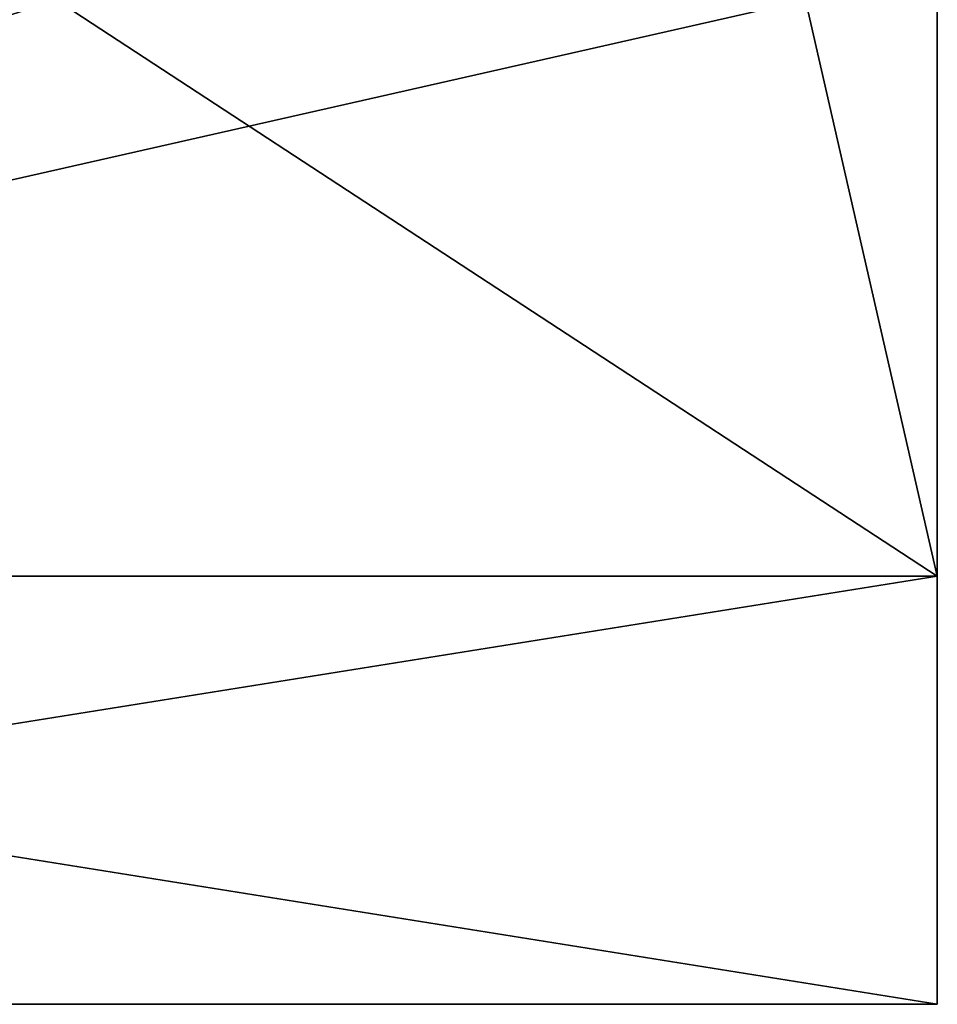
# Model space of a CAD drawing. Extents: x 0 to 350, y 0 to 45.
# Tile 68 of 144: x 147.93 to 152.22, y 18.95 to 23.55. Entities that reach past the tile are written whole.
import ezdxf

# ---------------------------------------------------------------- set-up
doc = ezdxf.new("R2010")
doc.units = 0
doc.layers.get('0').update_dxf_attribs({"color": 13, "linetype": 'CONTINUOUS'})

# ---------------------------------------------------------------- blocks, each defined once
blk = doc.blocks.new('COMPONENT')
for p, q in [((3, 18.012, 12.25), (3, 5.512, 12.25)), ((3, 18.012, 7.75), (3, 5.512, 7.75)), ((3, 18.012, 12.25), (3, 5.512, 12.25)), ((3, 18.012, 7.75), (3, 5.512, 7.75)), ((5, 18.012, 11.55), (5, 5.512, 11.55)), ((5, 18.012, 12.25), (5, 5.512, 12.25)), ((5, 18.012, 7.75), (5, 5.512, 7.75)), ((5, 18.012, 8.45), (5, 5.512, 8.45)), ((5, 18.012, 11.55), (5, 5.512, 11.55)), ((5, 18.012, 12.25), (5, 5.512, 12.25)), ((5, 18.012, 7.75), (5, 5.512, 7.75)), ((5, 18.012, 8.45), (5, 5.512, 8.45)), ((3, 5.512, 12.25), (5, 5.512, 12.25)), ((3, 5.512, 7.75), (3, 5.512, 12.25)), ((5, 5.512, 7.75), (3, 5.512, 7.75)), ((3, 5.512, 7.75), (5, 5.512, 7.75)), ((3, 5.512, 12.25), (3, 5.512, 7.75)), ((5, 5.512, 12.25), (3, 5.512, 12.25)), ((5, 5.512, 11.55), (15, 5.512, 11.55)), ((5, 5.512, 12.25), (5, 5.512, 11.55)), ((5, 5.512, 8.45), (5, 5.512, 7.75)), ((15, 5.512, 8.45), (5, 5.512, 8.45)), ((5, 5.512, 8.45), (15, 5.512, 8.45)), ((5, 5.512, 7.75), (5, 5.512, 8.45)), ((15, 5.512, 11.55), (5, 5.512, 11.55)), ((5, 5.512, 11.55), (5, 5.512, 12.25))]:
    blk.add_line(p, q)
mesh = blk.add_polyface()
corners = [(5, 5.512, 12.25), (3, 18.012, 12.25), (3, 5.512, 12.25), (5, 18.012, 12.25)]
mesh.append_faces([[corners[k] for k in face] for face in [(0, 1, 2), (1, 0, 3)]], dxfattribs={"vtx0": -1})
mesh = blk.add_polyface()
corners = [(3, 18.012, 12.25), (3, 5.512, 7.75), (3, 5.512, 12.25), (3, 18.012, 7.75)]
mesh.append_faces([[corners[k] for k in face] for face in [(0, 1, 2), (1, 0, 3)]], dxfattribs={"vtx0": -1})
mesh = blk.add_polyface()
corners = [(5, 18.012, 7.75), (3, 5.512, 7.75), (3, 18.012, 7.75), (5, 5.512, 7.75)]
mesh.append_faces([[corners[k] for k in face] for face in [(0, 1, 2), (1, 0, 3)]], dxfattribs={"vtx0": -1})
mesh = blk.add_polyface()
corners = [(5, 5.512, 11.55), (7.6914, 6.1277, 11.55), (5, 18.012, 11.55), (15, 5.512, 11.55), (12.3086, 6.1277, 11.55), (12.3086, 6.6277, 11.55), (12.3086, 7.1277, 11.55), (12.3086, 7.6277, 11.55), (12.3086, 8.1277, 11.55), (12.3086, 8.6277, 11.55), (12.3086, 9.1277, 11.55), (12.3086, 9.6277, 11.55), (7.6914, 9.6277, 11.55), (15, 18.012, 11.55), (7.6914, 6.6277, 11.55), (7.6914, 7.1277, 11.55), (7.6914, 7.6277, 11.55), (7.6914, 8.1277, 11.55), (7.6914, 8.6277, 11.55), (7.6914, 9.1277, 11.55)]
mesh.append_faces([[corners[k] for k in face] for face in [(0, 1, 2), (1, 3, 4), (4, 3, 5), (6, 3, 7), (8, 3, 9), (10, 3, 11), (2, 12, 13), (12, 18, 19), (13, 11, 3), (9, 19, 18), (19, 9, 10), (7, 17, 16), (17, 7, 8), (5, 15, 14), (15, 5, 6)]], dxfattribs={"vtx0": -1, "vtx1": -1})
mesh.append_faces([[corners[k] for k in face] for face in [(5, 3, 6), (7, 3, 8), (9, 3, 10), (12, 2, 1), (12, 14, 15), (12, 16, 17)]], dxfattribs={"vtx0": -1, "vtx1": -1, "vtx2": -1})
mesh.append_faces([[corners[k] for k in face] for face in [(1, 0, 3), (12, 1, 14), (12, 15, 16), (12, 17, 18), (13, 12, 11)]], dxfattribs={"vtx0": -1, "vtx2": -1})
mesh = blk.add_polyface()
corners = [(5, 18.012, 11.55), (5, 5.512, 12.25), (5, 5.512, 11.55), (5, 18.012, 12.25)]
mesh.append_faces([[corners[k] for k in face] for face in [(0, 1, 2), (1, 0, 3)]], dxfattribs={"vtx0": -1})
mesh = blk.add_polyface()
corners = [(5, 18.012, 7.75), (5, 5.512, 8.45), (5, 5.512, 7.75), (5, 18.012, 8.45)]
mesh.append_faces([[corners[k] for k in face] for face in [(0, 1, 2), (1, 0, 3)]], dxfattribs={"vtx0": -1})
mesh = blk.add_polyface()
corners = [(5, 18.012, 8.45), (7.6914, 9.6277, 8.45), (5, 5.512, 8.45), (15, 18.012, 8.45), (12.3086, 9.6277, 8.45), (12.3086, 9.1277, 8.45), (12.3086, 8.6277, 8.45), (12.3086, 8.1277, 8.45), (12.3086, 7.6277, 8.45), (12.3086, 7.1277, 8.45), (12.3086, 6.6277, 8.45), (12.3086, 6.1277, 8.45), (7.6914, 6.1277, 8.45), (15, 5.512, 8.45), (7.6914, 9.1277, 8.45), (7.6914, 8.6277, 8.45), (7.6914, 8.1277, 8.45), (7.6914, 7.6277, 8.45), (7.6914, 7.1277, 8.45), (7.6914, 6.6277, 8.45)]
mesh.append_faces([[corners[k] for k in face] for face in [(0, 1, 2), (1, 3, 4), (4, 3, 5), (6, 3, 7), (8, 3, 9), (10, 3, 11), (2, 12, 13), (12, 18, 19), (13, 11, 3), (9, 19, 18), (19, 9, 10), (7, 17, 16), (17, 7, 8), (5, 15, 14), (15, 5, 6)]], dxfattribs={"vtx0": -1, "vtx1": -1})
mesh.append_faces([[corners[k] for k in face] for face in [(5, 3, 6), (7, 3, 8), (9, 3, 10), (12, 2, 1), (12, 14, 15), (12, 16, 17)]], dxfattribs={"vtx0": -1, "vtx1": -1, "vtx2": -1})
mesh.append_faces([[corners[k] for k in face] for face in [(1, 0, 3), (12, 1, 14), (12, 15, 16), (12, 17, 18), (13, 12, 11)]], dxfattribs={"vtx0": -1, "vtx2": -1})
mesh = blk.add_polyface()
corners = [(17, 5.512, 12.25), (15, 5.512, 7.75), (17, 5.512, 7.75), (15, 5.512, 8.45), (15, 5.512, 11.55), (5, 5.512, 8.45), (15, 5.512, 12.25), (3, 5.512, 7.75), (5, 5.512, 7.75), (3, 5.512, 12.25), (5, 5.512, 11.55), (5, 5.512, 12.25)]
mesh.append_faces([[corners[k] for k in face] for face in [(0, 1, 2), (4, 0, 6), (5, 7, 8), (9, 10, 11)]], dxfattribs={"vtx0": -1})
mesh.append_faces([[corners[k] for k in face] for face in [(1, 0, 3), (3, 4, 5), (7, 5, 9), (10, 5, 4)]], dxfattribs={"vtx0": -1, "vtx1": -1})
mesh.append_faces([[corners[k] for k in face] for face in [(3, 0, 4), (9, 5, 10)]], dxfattribs={"vtx0": -1, "vtx1": -1, "vtx2": -1})
blk = doc.blocks.new('SKP8C79')
at = {"extrusion": (0, -1, -1.11022e-16)}
blk.add_blockref('COMPONENT', (0, 0), dxfattribs=at)
blk = doc.blocks.new('GROUP_4')
at = {"extrusion": (-1, -9.15934e-16, 4.996e-16), "rotation": 270}
blk.add_blockref('SKP8C79', (-69.6658, 20.0502, -157.732), dxfattribs=at)

msp = doc.modelspace()

# ---------------------------------------------------------------- block references
at = {"extrusion": (0, -1, -2.77556e-16)}
msp.add_blockref('GROUP_4', (0, 0, -36), dxfattribs=at)

doc.saveas('drawing.dxf')
